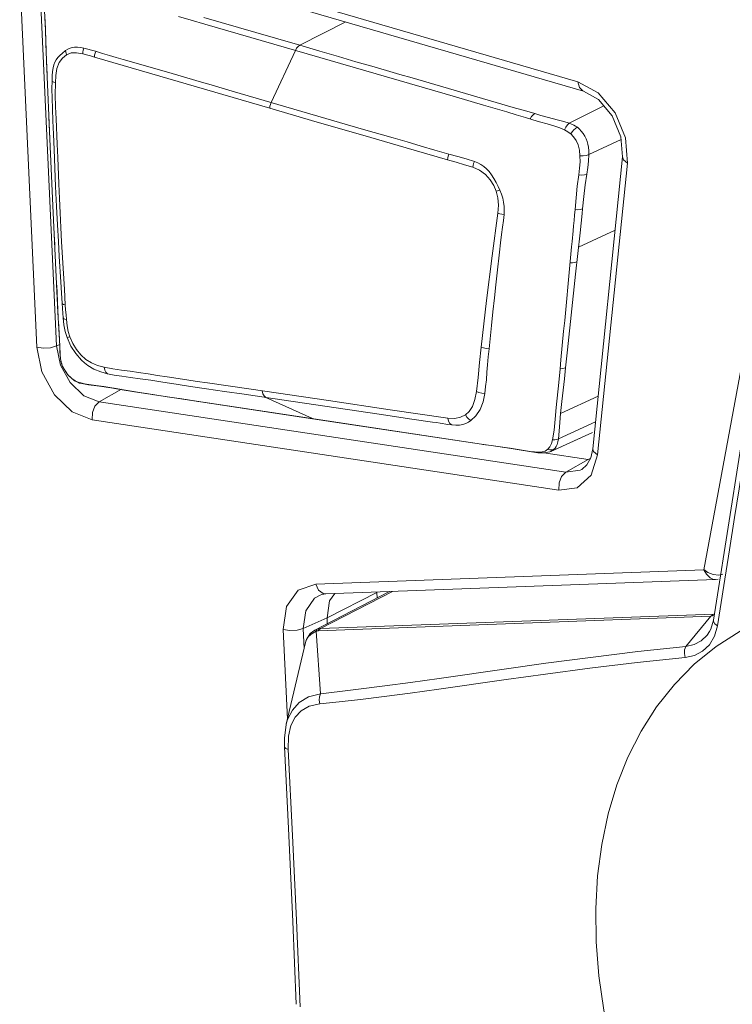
# Model space of a CAD drawing. Header units: millimetres. Extents: x 3925 to 5043, y -86 to 778.
# Tile 208 of 256: x 4874.08 to 4877.78, y 98.61 to 103.72. Entities that reach past the tile are written whole.
import ezdxf

# ---------------------------------------------------------------- set-up
doc = ezdxf.new("R2010")
doc.units = ezdxf.units.MM
doc.header["$LTSCALE"] = 46.255
doc.layers.add('A70-LETO-KEYDXF_CONTINUOUS_LINE', color=7, linetype='CONTINUOUS')
doc.layers.add('H30K-REAR-CODXF_CONTINUOUS_LINE', color=7, linetype='CONTINUOUS')

msp = doc.modelspace()

# ---------------------------------------------------------------- linework, layer by layer
at = {"layer": 'A70-LETO-KEYDXF_CONTINUOUS_LINE', "color": 7, "linetype": 'Continuous', "lineweight": 0}
for p, q in [((4875.0371, 103.7288), (4875.3073, 103.6502)), ((4876.3436, 103.3162), (4875.0427, 103.6946)), ((4875.7737, 103.7054), (4875.5346, 103.5841)), ((4875.3073, 103.6502), (4875.5346, 103.5841)), ((4874.2169, 103.5924), (4874.2184, 103.5483)), ((4875.5119, 103.5581), (4875.3865, 103.2877)), ((4875.3792, 103.2577), (4874.469, 103.523)), ((4874.2201, 103.5013), (4874.24, 103.0584)), ((4874.759, 103.4705), (4874.8729, 103.4375)), ((4876.1174, 103.4146), (4876.6427, 103.2619)), ((4875.0626, 103.3822), (4875.1841, 103.3467)), ((4875.1841, 103.3467), (4875.8665, 103.1481)), ((4876.4889, 103.2741), (4876.3436, 103.3162)), ((4876.6101, 103.2386), (4876.4889, 103.2741)), ((4876.6427, 103.2619), (4876.7129, 103.2418)), ((4876.9332, 103.1795), (4877.1125, 103.2701)), ((4874.2331, 103.2124), (4874.2558, 102.7134)), ((4876.6586, 103.2242), (4876.6101, 103.2386)), ((4876.7129, 103.2418), (4876.7545, 103.2298)), ((4875.8665, 103.1481), (4876.0202, 103.1034)), ((4876.8313, 103.1733), (4876.7673, 103.1914)), ((4877.2032, 103.0949), (4877.0354, 103.0168)), ((4876.5729, 102.8332), (4876.5544, 102.8276)), ((4874.2558, 102.7153), (4874.2799, 102.1985)), ((4877.0003, 102.7111), (4876.9894, 102.6112)), ((4877.0028, 102.7363), (4877.0003, 102.7111)), ((4874.2617, 102.5885), (4874.2639, 102.541)), ((4876.9894, 102.6112), (4876.9663, 102.3972)), ((4877.1717, 102.6244), (4876.9814, 102.5364)), ((4876.9262, 102.329), (4876.9456, 102.5381)), ((4876.9456, 102.5381), (4876.948, 102.5657)), ((4876.9663, 102.3972), (4876.924, 102.0044)), ((4874.2733, 102.3404), (4874.2814, 102.1701)), ((4874.3029, 102.2188), (4874.301, 102.2464)), ((4874.3181, 102.2373), (4874.3198, 102.2115)), ((4874.2799, 102.1985), (4874.2828, 102.1429)), ((4874.2799, 102.1985), (4874.2801, 102.1972)), ((4874.2828, 102.1429), (4874.2861, 102.0844)), ((4876.9045, 102.1007), (4876.9098, 102.1556)), ((4876.8906, 101.9529), (4876.9045, 102.1007)), ((4874.289, 102.0234), (4874.2891, 102.0232)), ((4874.2891, 102.0232), (4874.2893, 102.0217)), ((4874.2893, 102.0217), (4874.2909, 101.9816)), ((4874.2913, 101.9762), (4874.293, 101.9584)), ((4874.2923, 101.9612), (4874.293, 101.9584)), ((4874.2991, 101.932), (4874.3042, 101.9184)), ((4874.4851, 101.9227), (4874.5195, 101.9135)), ((4876.8866, 101.9061), (4876.8906, 101.9529)), ((4874.3046, 101.9176), (4874.3037, 101.9183)), ((4874.3186, 101.8916), (4874.3046, 101.9176)), ((4874.335, 101.8705), (4874.3186, 101.8916)), ((4874.3519, 101.8547), (4874.335, 101.8705)), ((4876.8797, 101.8348), (4876.8866, 101.9061)), ((4874.3684, 101.8436), (4874.3519, 101.8547)), ((4874.365, 101.8439), (4874.3953, 101.8306)), ((4874.383, 101.8369), (4874.3684, 101.8436)), ((4874.3924, 101.8315), (4874.383, 101.8369)), ((4874.395, 101.8306), (4874.3924, 101.8315)), ((4874.395, 101.8306), (4874.4387, 101.8224)), ((4874.7026, 101.7827), (4874.7389, 101.777)), ((4874.7389, 101.777), (4874.8468, 101.7607)), ((4874.7461, 101.7751), (4875.6004, 101.6466)), ((4874.7769, 101.7705), (4874.7713, 101.7721)), ((4875.3945, 101.752), (4875.2459, 101.7738)), ((4874.8468, 101.7607), (4874.9232, 101.7492)), ((4874.9232, 101.7492), (4874.9995, 101.7378)), ((4874.9995, 101.7378), (4875.6769, 101.6359)), ((4875.0051, 101.7361), (4874.9996, 101.7377)), ((4875.3593, 101.7572), (4875.6004, 101.6474)), ((4875.5002, 101.7363), (4875.3945, 101.752)), ((4875.9461, 101.6704), (4875.5002, 101.7363)), ((4877.0833, 101.7643), (4876.8888, 101.6743)), ((4876.1159, 101.6452), (4875.9461, 101.6704)), ((4875.6004, 101.6466), (4876.4787, 101.5146)), ((4875.6065, 101.6457), (4875.6012, 101.6473)), ((4875.6769, 101.6359), (4876.4789, 101.5155)), ((4876.8769, 101.5423), (4877.0697, 101.6311)), ((4876.8381, 101.4771), (4877.0546, 101.5751)), ((4877.0545, 101.5753), (4876.842, 101.4791)), ((4876.4787, 101.5146), (4876.4849, 101.5137)), ((4876.4789, 101.5155), (4876.4848, 101.5137)), ((4876.4789, 101.5155), (4876.5521, 101.5043)), ((4876.4849, 101.5137), (4876.5281, 101.507)), ((4876.8334, 101.5012), (4876.8414, 101.5179)), ((4876.8414, 101.5179), (4876.8468, 101.537)), ((4876.5281, 101.507), (4876.6325, 101.492)), ((4876.5521, 101.5043), (4876.6013, 101.4975)), ((4876.6013, 101.4975), (4876.6263, 101.4939)), ((4876.6263, 101.4939), (4876.6325, 101.492)), ((4876.6263, 101.4939), (4876.7308, 101.4762)), ((4876.6324, 101.492), (4876.6848, 101.4829)), ((4876.6848, 101.4829), (4876.7703, 101.4701)), ((4876.7308, 101.4762), (4876.7762, 101.4729)), ((4876.7703, 101.4701), (4876.7883, 101.4692)), ((4876.7887, 101.4692), (4876.7883, 101.4692)), ((4876.7887, 101.4691), (4876.802, 101.4692)), ((4876.802, 101.4692), (4876.8335, 101.4752)), ((4876.8088, 101.4788), (4876.8224, 101.4881)), ((4876.8224, 101.4881), (4876.8334, 101.5012)), ((4876.8335, 101.4752), (4876.8393, 101.4777)), ((4876.8391, 101.4776), (4876.8381, 101.4771)), ((4876.842, 101.4791), (4876.8391, 101.4776)), ((4876.8433, 101.4844), (4876.8526, 101.4868)), ((4876.0014, 100.7499), (4875.6128, 100.5488)), ((4876.0155, 100.7504), (4875.6428, 100.5575)), ((4877.7363, 100.7814), (4877.7022, 100.572)), ((4875.6303, 100.5461), (4877.6691, 100.6214)), ((4875.6428, 100.5575), (4877.6843, 100.6329)), ((4877.6691, 100.6214), (4877.5389, 100.4651)), ((4877.6818, 100.6019), (4877.6676, 100.5542)), ((4877.6738, 100.6261), (4877.669, 100.6214)), ((4877.6692, 100.6215), (4877.6855, 100.625)), ((4875.613, 100.5489), (4875.5892, 100.5319)), ((4875.6131, 100.5489), (4875.6255, 100.5541)), ((4875.6208, 100.5482), (4875.6192, 100.5437)), ((4875.6192, 100.5437), (4875.6428, 100.2199)), ((4875.637, 100.557), (4875.6428, 100.5575)), ((4877.6676, 100.5542), (4877.6619, 100.5431)), ((4877.662, 100.5433), (4877.6619, 100.5431)), ((4877.7022, 100.572), (4877.687, 100.5181)), ((4875.5665, 100.4919), (4875.4644, 100.0612)), ((4875.5694, 100.5016), (4875.5664, 100.4916)), ((4875.5892, 100.5319), (4875.5694, 100.5016)), ((4875.4642, 100.0603), (4875.4551, 99.9889)), ((4875.4644, 100.0612), (4875.4642, 100.0603)), ((4875.4893, 100.055), (4875.477, 99.999)), ((4875.4551, 99.9889), (4875.4555, 99.9448)), ((4875.477, 99.999), (4875.4753, 99.9303)), ((4875.5175, 99.0442), (4875.5367, 98.5946))]:
    msp.add_line(p, q, dxfattribs=at)
for points in [[(4874.2077, 103.7967), (4874.2147, 103.662), (4874.2201, 103.5013)], [(4874.2107, 103.7609), (4874.2123, 103.734), (4874.2137, 103.7039), (4874.2148, 103.6704), (4874.2169, 103.5924)], [(4875.0427, 103.6946), (4874.9715, 103.7153), (4874.9063, 103.7343)], [(4874.2492, 103.4005), (4874.2503, 103.4258), (4874.2523, 103.448), (4874.2552, 103.467), (4874.2592, 103.4828), (4874.264, 103.4964), (4874.2703, 103.5087), (4874.2786, 103.5203), (4874.2896, 103.5319), (4874.303, 103.5442), (4874.3192, 103.5572)], [(4874.3192, 103.5572), (4874.3309, 103.5648), (4874.3425, 103.5701), (4874.354, 103.5733), (4874.3665, 103.5748), (4874.3809, 103.5746), (4874.3968, 103.5727), (4874.4145, 103.5694)], [(4874.3251, 103.5349), (4874.3222, 103.5423), (4874.3202, 103.5498), (4874.3192, 103.5572)], [(4874.4083, 103.5391), (4874.409, 103.5493), (4874.4111, 103.5595), (4874.4145, 103.5692)], [(4874.4145, 103.5694), (4874.4342, 103.5645), (4874.4546, 103.559), (4874.4752, 103.5531)], [(4875.5119, 103.5581), (4875.5183, 103.5692), (4875.526, 103.5781), (4875.5346, 103.5842)], [(4875.5346, 103.5841), (4875.6397, 103.5536), (4875.7367, 103.5254), (4875.8263, 103.4993), (4875.9089, 103.4753), (4875.9849, 103.4532), (4876.0543, 103.433), (4876.1174, 103.4146)], [(4874.2184, 103.5483), (4874.22, 103.5079), (4874.2233, 103.431)], [(4874.325, 103.5349), (4874.3038, 103.5181), (4874.2858, 103.4945), (4874.274, 103.4637), (4874.2683, 103.4282), (4874.2663, 103.39)], [(4874.4083, 103.5391), (4874.3769, 103.545), (4874.3488, 103.5443), (4874.325, 103.5349)], [(4874.469, 103.523), (4874.4484, 103.5289), (4874.4282, 103.5343), (4874.4083, 103.5391)], [(4874.4763, 103.5528), (4874.4726, 103.5432), (4874.4702, 103.5332), (4874.469, 103.523)], [(4874.4752, 103.5531), (4874.5118, 103.5424), (4874.5471, 103.5319), (4874.5824, 103.5215), (4874.6177, 103.5112), (4874.759, 103.4705)], [(4874.8729, 103.4375), (4875.0247, 103.3933), (4875.0626, 103.3822)], [(4874.2677, 102.8523), (4874.2603, 103.0436), (4874.2569, 103.1228), (4874.2538, 103.1927), (4874.2512, 103.2548), (4874.2495, 103.31), (4874.2487, 103.3584), (4874.2492, 103.4005)], [(4874.2663, 103.39), (4874.2578, 103.3931), (4874.252, 103.3967), (4874.2492, 103.4005)], [(4874.2663, 103.39), (4874.266, 103.3279), (4874.2676, 103.2655), (4874.2701, 103.203)], [(4875.3865, 103.2877), (4875.3828, 103.2779), (4875.3803, 103.2679), (4875.3792, 103.2577)], [(4875.3792, 103.2577), (4875.6255, 103.1861), (4875.8615, 103.1175), (4876.087, 103.052), (4876.3014, 102.9895)], [(4874.2701, 103.203), (4874.2759, 103.0715), (4874.2787, 103.0025), (4874.284, 102.8649)], [(4876.7673, 103.1914), (4876.707, 103.2096), (4876.6586, 103.2242)], [(4876.7545, 103.2298), (4876.7457, 103.2235), (4876.7378, 103.2141), (4876.7313, 103.2022)], [(4876.7545, 103.2298), (4876.7868, 103.2204), (4876.8186, 103.2116)], [(4876.8186, 103.2116), (4876.8781, 103.1964), (4876.9052, 103.1886), (4876.9332, 103.1795)], [(4876.9083, 103.1458), (4876.8853, 103.1561), (4876.8595, 103.1648), (4876.8313, 103.1733)], [(4876.9332, 103.1795), (4876.9237, 103.1717), (4876.9151, 103.1602), (4876.9083, 103.1458)], [(4876.9332, 103.1795), (4876.9456, 103.1752), (4876.9569, 103.1705), (4876.9666, 103.1652), (4876.9755, 103.1589)], [(4876.9416, 103.124), (4876.949, 103.1349), (4876.9573, 103.1448), (4876.9661, 103.1533), (4876.9746, 103.1596)], [(4876.9755, 103.1589), (4876.9859, 103.1499), (4876.9961, 103.139), (4877.006, 103.1261), (4877.0146, 103.1124), (4877.0215, 103.0988), (4877.0267, 103.0853), (4877.0306, 103.071), (4877.0333, 103.0549), (4877.035, 103.0368), (4877.0354, 103.0168)], [(4876.0202, 103.1034), (4876.0923, 103.0825), (4876.1645, 103.0615), (4876.2366, 103.0403), (4876.3086, 103.0195)], [(4876.9414, 103.1242), (4876.9339, 103.13), (4876.9256, 103.1354), (4876.9169, 103.1409), (4876.9083, 103.1458)], [(4876.9416, 103.124), (4876.9555, 103.1096), (4876.9686, 103.0906), (4876.9795, 103.067), (4876.9862, 103.0401), (4876.9893, 103.0111)], [(4876.3014, 102.9894), (4876.3025, 102.9996), (4876.3049, 103.0097), (4876.3086, 103.0194)], [(4876.3086, 103.0195), (4876.3546, 103.0068), (4876.3991, 102.9943), (4876.4413, 102.9809)], [(4876.9833, 102.912), (4876.9875, 102.9461), (4876.9896, 102.9791), (4876.9893, 103.0111)], [(4877.0354, 103.0168), (4877.0223, 103.0129), (4877.0064, 103.011), (4876.9892, 103.0111)], [(4877.0354, 103.0168), (4877.0339, 102.9839), (4877.03, 102.95), (4877.0245, 102.9151)], [(4876.4332, 102.9512), (4876.3906, 102.9646), (4876.3466, 102.977), (4876.3014, 102.9895)], [(4876.4413, 102.9809), (4876.4373, 102.9712), (4876.4346, 102.9612), (4876.4332, 102.9512)], [(4876.5544, 102.8276), (4876.5426, 102.8574), (4876.5238, 102.8867), (4876.4986, 102.9135), (4876.4682, 102.936), (4876.4332, 102.9512)], [(4876.4413, 102.9809), (4876.459, 102.9741), (4876.4749, 102.9658), (4876.4897, 102.9556), (4876.5036, 102.9435), (4876.5171, 102.9293), (4876.5299, 102.9126), (4876.542, 102.8935), (4876.5534, 102.8727), (4876.564, 102.8519), (4876.5729, 102.8332)], [(4876.9638, 102.7314), (4876.9686, 102.7932), (4876.9751, 102.8535), (4876.9833, 102.912)], [(4877.0245, 102.9151), (4877.0128, 102.9117), (4876.9987, 102.9106), (4876.9833, 102.912)], [(4877.0245, 102.9151), (4877.0156, 102.8599), (4877.0087, 102.8002), (4877.0028, 102.7363)], [(4874.2942, 102.3563), (4874.2865, 102.4883), (4874.2821, 102.5656), (4874.2773, 102.6523), (4874.2724, 102.7481), (4874.2677, 102.8523)], [(4874.284, 102.8649), (4874.2871, 102.7895), (4874.2907, 102.7142), (4874.2946, 102.6389), (4874.2988, 102.5637), (4874.3081, 102.4003)], [(4876.5629, 102.7137), (4876.5655, 102.7543), (4876.5622, 102.7928), (4876.5544, 102.8276)], [(4876.5729, 102.8332), (4876.5817, 102.811), (4876.5881, 102.7907), (4876.5927, 102.77), (4876.5954, 102.7486), (4876.5961, 102.7277), (4876.595, 102.7057)], [(4876.4764, 102.0186), (4876.5044, 102.2606), (4876.5333, 102.4924), (4876.5629, 102.7137)], [(4876.595, 102.7057), (4876.5919, 102.6749), (4876.5877, 102.6403), (4876.5827, 102.602), (4876.5774, 102.5592), (4876.5717, 102.5114), (4876.5593, 102.4028)], [(4876.595, 102.7057), (4876.5834, 102.7075), (4876.5726, 102.7102), (4876.5629, 102.7137)], [(4876.948, 102.5657), (4876.9531, 102.6207), (4876.9557, 102.6481), (4876.9586, 102.6757), (4876.9612, 102.7035), (4876.9638, 102.7314)], [(4877.0029, 102.7363), (4876.9917, 102.7328), (4876.9784, 102.7311), (4876.9637, 102.7314)], [(4876.9731, 102.4609), (4876.9631, 102.4576), (4876.9512, 102.4559), (4876.938, 102.4558)], [(4874.3081, 102.4003), (4874.313, 102.3188), (4874.3181, 102.2373)], [(4876.5593, 102.4028), (4876.5525, 102.3414), (4876.5451, 102.2743), (4876.5372, 102.2012), (4876.5297, 102.1296), (4876.5174, 102.01)], [(4874.301, 102.2464), (4874.2977, 102.2984), (4874.2942, 102.3563)], [(4876.9098, 102.1556), (4876.9206, 102.2698), (4876.9262, 102.329)], [(4874.301, 102.2467), (4874.3035, 102.243), (4874.3093, 102.2398), (4874.3181, 102.2373)], [(4874.3069, 102.1693), (4874.3048, 102.1935), (4874.3029, 102.2188)], [(4874.3198, 102.2115), (4874.3217, 102.1861), (4874.3238, 102.161)], [(4874.2823, 102.1521), (4874.2874, 102.0575), (4874.289, 102.0234)], [(4874.3238, 102.161), (4874.3152, 102.163), (4874.3095, 102.1658), (4874.3069, 102.1693)], [(4874.327, 102.0688), (4874.3177, 102.0994), (4874.3111, 102.1331), (4874.3069, 102.1693)], [(4874.3412, 102.0719), (4874.3332, 102.0993), (4874.3276, 102.1291), (4874.3238, 102.161)], [(4874.2861, 102.0844), (4874.2879, 102.053), (4874.2893, 102.0217)], [(4874.2891, 102.0232), (4874.2901, 101.9943), (4874.2923, 101.9612)], [(4874.3412, 102.0719), (4874.3341, 102.07), (4874.3293, 102.0689), (4874.327, 102.0688)], [(4874.4174, 101.9367), (4874.4019, 101.951), (4874.3724, 101.9846), (4874.3471, 102.0238), (4874.327, 102.0688)], [(4874.3412, 102.0719), (4874.3565, 102.0366), (4874.3759, 102.0051), (4874.3988, 101.9777), (4874.4246, 101.9545), (4874.4534, 101.9359), (4874.4851, 101.9227)], [(4876.4519, 101.7883), (4876.461, 101.8609), (4876.4683, 101.938), (4876.4764, 102.0186)], [(4876.4764, 102.0186), (4876.4886, 102.0142), (4876.5026, 102.0113), (4876.5174, 102.01)], [(4876.5174, 102.01), (4876.5134, 101.9683), (4876.5098, 101.9264), (4876.5065, 101.8876), (4876.5032, 101.8486), (4876.4996, 101.8133), (4876.495, 101.7778)], [(4876.924, 102.0044), (4876.9192, 101.958), (4876.9144, 101.9114)], [(4874.2923, 101.9612), (4874.2929, 101.9568), (4874.3008, 101.9257), (4874.3037, 101.9183)], [(4874.293, 101.9584), (4874.2952, 101.946), (4874.2991, 101.932)], [(4874.4667, 101.9038), (4874.4341, 101.9235), (4874.4174, 101.9367)], [(4874.3037, 101.9183), (4874.3306, 101.8744), (4874.365, 101.8439)], [(4874.5373, 101.8802), (4874.5024, 101.8895), (4874.4667, 101.9038)], [(4874.5195, 101.9135), (4874.5644, 101.9052), (4874.6092, 101.8989), (4874.6538, 101.8929), (4874.6985, 101.8866), (4874.7476, 101.8793), (4874.7967, 101.8718), (4874.8458, 101.8642), (4874.9484, 101.8484)], [(4874.5195, 101.9135), (4874.5223, 101.8989), (4874.5284, 101.8874), (4874.5373, 101.8802)], [(4875.2459, 101.7738), (4875.1436, 101.7887), (4875.0515, 101.8022), (4874.9684, 101.8145), (4874.8931, 101.826), (4874.8247, 101.8366), (4874.7627, 101.8462), (4874.7068, 101.8545), (4874.6566, 101.8614), (4874.612, 101.8674), (4874.5724, 101.8733), (4874.5373, 101.8802)], [(4876.9144, 101.9114), (4876.9064, 101.9086), (4876.8969, 101.9068), (4876.8865, 101.9061)], [(4876.9144, 101.9114), (4876.9084, 101.854), (4876.9018, 101.7955), (4876.895, 101.7356), (4876.8888, 101.6743)], [(4874.383, 101.8369), (4874.3989, 101.8321), (4874.4177, 101.8279)], [(4874.4177, 101.8279), (4874.4394, 101.8245), (4874.4635, 101.8213)], [(4874.4387, 101.8224), (4874.496, 101.815), (4874.554, 101.8063), (4874.6139, 101.7964), (4874.6774, 101.7858), (4874.7461, 101.7751)], [(4874.4635, 101.8213), (4874.4895, 101.8177), (4874.5177, 101.8135), (4874.5485, 101.8086), (4874.5824, 101.8029), (4874.6199, 101.7964), (4874.6619, 101.7893), (4874.7026, 101.7827)], [(4874.9484, 101.8484), (4875.0019, 101.8405), (4875.0553, 101.8326), (4875.282, 101.7997)], [(4876.8468, 101.537), (4876.8548, 101.5881), (4876.8597, 101.6445), (4876.8655, 101.7044), (4876.8797, 101.8348)], [(4875.282, 101.7997), (4875.6834, 101.7405), (4876.0045, 101.6928), (4876.3031, 101.649)], [(4875.3397, 101.7912), (4875.3432, 101.7763), (4875.3499, 101.7646), (4875.3593, 101.7572)], [(4876.3949, 101.6665), (4876.4143, 101.6842), (4876.431, 101.7109), (4876.4434, 101.746), (4876.4519, 101.7883)], [(4876.495, 101.7778), (4876.4861, 101.7336), (4876.4707, 101.6944), (4876.4484, 101.6622), (4876.4233, 101.638)], [(4876.495, 101.7778), (4876.4798, 101.7793), (4876.465, 101.7829), (4876.4519, 101.7883)], [(4877.8614, 101.7437), (4877.7746, 101.1819), (4877.6818, 100.6019)], [(4876.3031, 101.649), (4876.339, 101.6481), (4876.3698, 101.6542), (4876.3949, 101.6665)], [(4876.4233, 101.638), (4876.4124, 101.645), (4876.4028, 101.6546), (4876.3949, 101.6665)], [(4876.8888, 101.6743), (4876.8851, 101.6273), (4876.8819, 101.5829), (4876.8769, 101.5423)], [(4876.2641, 101.6236), (4876.2448, 101.6266), (4876.224, 101.6296), (4876.1159, 101.6452)], [(4876.3232, 101.6147), (4876.303, 101.6174), (4876.2641, 101.6236)], [(4876.3233, 101.6147), (4876.3139, 101.622), (4876.3069, 101.6338), (4876.3031, 101.649)], [(4876.4233, 101.638), (4876.411, 101.6295), (4876.3972, 101.6225), (4876.3816, 101.6172), (4876.3643, 101.614), (4876.3449, 101.6132), (4876.3232, 101.6147)], [(4876.8769, 101.5423), (4876.8682, 101.5391), (4876.858, 101.5373), (4876.8468, 101.537)], [(4876.8769, 101.5423), (4876.8739, 101.5267), (4876.8702, 101.5137), (4876.8657, 101.5033), (4876.86, 101.4946), (4876.8526, 101.4868)], [(4876.7762, 101.4729), (4876.7931, 101.4741), (4876.8088, 101.4788)], [(4876.7883, 101.4692), (4876.7836, 101.4698), (4876.7762, 101.4729)], [(4876.8222, 101.488), (4876.833, 101.4848), (4876.8433, 101.4844)], [(4876.8526, 101.4868), (4876.8491, 101.4839), (4876.8456, 101.4813), (4876.842, 101.4791)], [(4877.8357, 101.4185), (4877.815, 101.2829), (4877.7919, 101.1334), (4877.7659, 100.967), (4877.7363, 100.7814)], [(4877.0732, 98.9326), (4877.0711, 99.1056), (4877.0808, 99.2743), (4877.1023, 99.438), (4877.1357, 99.5959), (4877.181, 99.747), (4877.2381, 99.8907), (4877.3068, 100.0258), (4877.3871, 100.1517), (4877.4789, 100.2675), (4877.582, 100.3723), (4877.6959, 100.4649), (4877.8201, 100.5444), (4877.954, 100.6099), (4878.0974, 100.6608), (4878.2482, 100.6959), (4878.4037, 100.7149), (4878.5615, 100.7179), (4878.7197, 100.7059), (4878.8759, 100.68)], [(4877.684, 100.6328), (4877.6789, 100.63), (4877.6738, 100.6261)], [(4877.7022, 100.572), (4877.6886, 100.5825), (4877.682, 100.5949), (4877.6818, 100.6019)], [(4875.5665, 100.4919), (4875.5756, 100.5114), (4875.5939, 100.5296), (4875.6192, 100.5437)], [(4875.6192, 100.5437), (4875.623, 100.5449), (4875.6267, 100.5457), (4875.6303, 100.5461)], [(4875.6255, 100.5541), (4875.6229, 100.5517), (4875.6208, 100.5482)], [(4875.6255, 100.5541), (4875.6312, 100.5558), (4875.637, 100.557)], [(4875.6428, 100.5575), (4875.6382, 100.5546), (4875.634, 100.5508), (4875.6303, 100.5461)], [(4877.6619, 100.5431), (4877.6486, 100.5235), (4877.6184, 100.4948), (4877.5814, 100.4754), (4877.5389, 100.4651)], [(4877.687, 100.5181), (4877.661, 100.4738), (4877.6259, 100.4405), (4877.5835, 100.4187), (4877.5353, 100.408)], [(4877.5389, 100.4651), (4877.289, 100.4381), (4877.0436, 100.4084), (4876.812, 100.3779), (4876.6074, 100.3493), (4876.2588, 100.2992)], [(4877.5353, 100.408), (4877.5311, 100.428), (4877.5323, 100.4481), (4877.5389, 100.4651)], [(4877.5353, 100.408), (4877.286, 100.3812), (4877.0411, 100.3518), (4876.8098, 100.3215), (4876.6053, 100.2932)], [(4876.6053, 100.2932), (4876.2565, 100.2438), (4876.1077, 100.2233), (4875.973, 100.2055), (4875.8508, 100.1903), (4875.7395, 100.1774), (4875.6383, 100.1666)], [(4876.2588, 100.2992), (4876.1103, 100.2782), (4875.9761, 100.26), (4875.8543, 100.2443), (4875.7436, 100.2311), (4875.6428, 100.2199)], [(4875.6428, 100.2199), (4875.5808, 100.2028), (4875.5319, 100.1738), (4875.4963, 100.1353), (4875.4716, 100.0859), (4875.4644, 100.0612)], [(4875.6383, 100.1666), (4875.635, 100.1855), (4875.6366, 100.2042), (4875.6428, 100.2199)], [(4875.6383, 100.1666), (4875.5839, 100.1544), (4875.5417, 100.1311)], [(4875.5417, 100.1311), (4875.5109, 100.0983), (4875.4893, 100.055)], [(4875.4753, 99.9303), (4875.4623, 99.9355), (4875.4559, 99.9425), (4875.4555, 99.9448)], [(4875.4555, 99.9448), (4875.4762, 99.5199), (4875.4984, 99.0374), (4875.517, 98.6083)], [(4875.4753, 99.9303), (4875.4973, 99.4839), (4875.5175, 99.0442)], [(4877.7292, 97.1558), (4877.6136, 97.3242), (4877.5085, 97.4975), (4877.4142, 97.6744), (4877.331, 97.8541), (4877.2592, 98.0353), (4877.1988, 98.2168), (4877.1501, 98.3978), (4877.1129, 98.5778), (4877.0872, 98.7563), (4877.0732, 98.9326)]]:
    msp.add_lwpolyline(points, dxfattribs=at)
at = {"layer": 'H30K-REAR-CODXF_CONTINUOUS_LINE', "color": 7, "linetype": 'Continuous', "lineweight": 0}
for p, q in [((4874.3126, 104.1707), (4876.9787, 103.3952)), ((4874.3407, 104.1222), (4877.0067, 103.3468)), ((4874.1698, 102.0182), (4874.0812, 103.9425)), ((4874.2728, 102.0241), (4874.1843, 103.9484)), ((4876.9787, 103.3952), (4877.0838, 103.3368)), ((4877.0067, 103.3468), (4877.085, 103.3026)), ((4877.0838, 103.3368), (4877.1718, 103.2331)), ((4877.085, 103.3026), (4877.1565, 103.218)), ((4877.1565, 103.218), (4877.202, 103.1098)), ((4877.1718, 103.2331), (4877.2259, 103.1037)), ((4877.202, 103.1098), (4877.2107, 103.0048)), ((4877.2259, 103.1037), (4877.2363, 102.9735)), ((4877.2107, 103.0048), (4877.0553, 101.4913)), ((4877.2363, 102.9735), (4877.0809, 101.46)), ((4877.6316, 100.8634), (4878.0047, 102.8778)), ((4874.2728, 102.0241), (4874.2861, 102.0299)), ((4874.2937, 101.925), (4874.2728, 102.0241)), ((4874.4936, 101.7342), (4874.6092, 101.7993)), ((4874.4936, 101.7342), (4874.4146, 101.7662)), ((4876.9157, 101.3695), (4874.4936, 101.7342)), ((4876.879, 101.2766), (4874.4568, 101.6412)), ((4877.0314, 101.4347), (4876.802, 101.4692)), ((4876.9157, 101.3695), (4877.0314, 101.4347)), ((4877.0314, 101.4347), (4877.0427, 101.4395)), ((4877.0809, 101.46), (4877.0469, 101.3538)), ((4877.0255, 101.4072), (4876.9993, 101.3839)), ((4877.0469, 101.3538), (4876.9751, 101.2888)), ((4876.9751, 101.2888), (4876.879, 101.2766)), ((4875.6178, 100.789), (4877.6316, 100.8634)), ((4877.6534, 100.8483), (4877.6316, 100.8635)), ((4875.6696, 100.7377), (4877.6932, 100.8124)), ((4877.6932, 100.8124), (4877.7058, 100.815)), ((4877.7314, 100.8402), (4877.7094, 100.8355)), ((4875.5268, 100.7568), (4875.6178, 100.789)), ((4875.6117, 100.7153), (4875.6406, 100.7318)), ((4875.6594, 100.7367), (4875.6696, 100.7377)), ((4875.9349, 100.7457), (4875.6764, 100.6128)), ((4875.6764, 100.6128), (4875.6891, 100.7015)), ((4875.6891, 100.7015), (4875.7161, 100.7394)), ((4875.9363, 100.7162), (4875.9349, 100.7457)), ((4875.6764, 100.6128), (4875.5525, 100.5585)), ((4875.6778, 100.5824), (4875.6764, 100.6128)), ((4875.4708, 100.0883), (4875.4494, 100.5526)), ((4875.5573, 100.4532), (4875.5525, 100.5585))]:
    msp.add_line(p, q, dxfattribs=at)
for points in [[(4876.9787, 103.3952), (4876.9864, 103.3646), (4877.0044, 103.3476), (4877.0067, 103.3468)], [(4877.2363, 102.9735), (4877.2151, 102.9902), (4877.2107, 103.0048)], [(4874.1698, 102.0182), (4874.2034, 102.0131), (4874.2409, 102.0153), (4874.2728, 102.0241)], [(4874.4568, 101.6412), (4874.3541, 101.6829), (4874.2621, 101.7709), (4874.1968, 101.8896), (4874.1698, 102.0182)], [(4874.4146, 101.7662), (4874.3439, 101.8338), (4874.2937, 101.925)], [(4874.4568, 101.6412), (4874.4583, 101.6784), (4874.4716, 101.7123), (4874.4936, 101.7342)], [(4877.0553, 101.4913), (4877.0449, 101.4437), (4877.0255, 101.4072)], [(4877.0809, 101.46), (4877.0597, 101.4767), (4877.0553, 101.4913)], [(4876.879, 101.2766), (4876.8804, 101.3138), (4876.8938, 101.3476), (4876.9157, 101.3695)], [(4876.9993, 101.3839), (4876.9899, 101.3791), (4876.9157, 101.3695)], [(4877.6315, 100.8634), (4877.645, 100.84), (4877.6643, 100.8213), (4877.6829, 100.8133)], [(4877.7094, 100.8355), (4877.6813, 100.8381), (4877.6534, 100.8483)], [(4877.6829, 100.8133), (4877.6863, 100.8127), (4877.6932, 100.8124)], [(4875.4494, 100.5526), (4875.4667, 100.6727), (4875.5268, 100.7568)], [(4875.6178, 100.789), (4875.6326, 100.7575), (4875.6559, 100.7397), (4875.6696, 100.7377)], [(4875.5525, 100.5585), (4875.5657, 100.6507), (4875.6117, 100.7153)], [(4875.6406, 100.7318), (4875.6498, 100.7348), (4875.6594, 100.7367)], [(4875.4494, 100.5526), (4875.4831, 100.5476), (4875.5206, 100.5497), (4875.5525, 100.5585)]]:
    msp.add_lwpolyline(points, dxfattribs=at)

doc.saveas('drawing.dxf')
